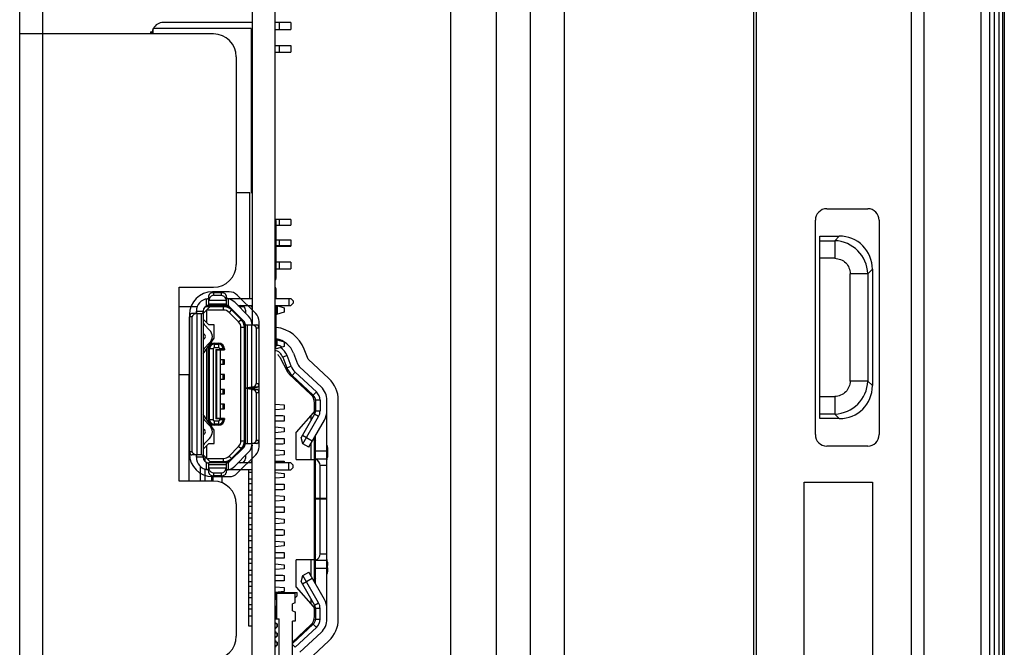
# Model space of a CAD drawing. Header units: millimetres. Extents: x 0 to 1852, y 0 to 1359.
# Tile 9 of 54: x 119 to 162, y 621 to 649. Entities that reach past the tile are written whole.
import ezdxf

# ---------------------------------------------------------------- set-up
doc = ezdxf.new("R2010")
doc.units = ezdxf.units.MM
doc.header["$LTSCALE"] = 65.395
doc.layers.get('0').update_dxf_attribs({"linetype": 'CONTINUOUS'})
for name, color, linetype in [('5_ALL_CURVES', 7, 'CONTINUOUS'), ('7_ALL_FEATURES', 7, 'CONTINUOUS'), ('FEATURE', 7, 'CONTINUOUS')]:
    doc.layers.add(name, color=color, linetype=linetype)

msp = doc.modelspace()

# ---------------------------------------------------------------- linework, layer by layer
at = {"color": 3, "linetype": 'Continuous'}
for p, q in [((143.087, 420.543), (143.087, 757.443)), ((140.087, 756.243), (140.087, 421.743)), ((162.295, 748.443), (162.295, 429.543))]:
    msp.add_line(p, q, dxfattribs=at)
at = {"color": 7, "linetype": 'Continuous'}
for p, q in [((158.299, 429.543), (158.299, 748.443)), ((161.74, 429.543), (161.74, 748.443)), ((161.94, 429.743), (161.94, 748.243)), ((162.375, 748.443), (162.375, 429.543)), ((162.145, 433.523), (162.145, 746.743)), ((141.587, 433.333), (141.587, 745.333)), ((161.34, 744.443), (161.34, 433.543)), ((151.387, 517.343), (151.387, 671.343)), ((151.488, 671.343), (151.488, 517.343)), ((158.84, 671.343), (158.84, 517.343)), ((129.387, 658.993), (129.387, 635.243)), ((130.387, 518.993), (130.387, 658.993)), ((129.387, 648.493), (125.487, 648.493)), ((131.087, 648.493), (130.387, 648.493)), ((130.587, 648.193), (130.587, 648.493)), ((131.087, 648.493), (131.087, 648.193)), ((124.927, 648.093), (124.927, 647.993)), ((124.927, 648.093), (125.037, 648.093)), ((124.987, 647.993), (124.987, 648.093)), ((125.037, 647.993), (125.037, 648.233)), ((129.337, 648.233), (125.037, 648.233)), ((129.337, 648.233), (129.337, 641.018)), ((129.387, 648.193), (129.337, 648.193)), ((129.337, 648.093), (129.387, 648.093)), ((130.387, 648.193), (131.087, 648.193)), ((129.337, 647.493), (129.387, 647.493)), ((130.387, 647.493), (131.087, 647.493)), ((130.587, 647.193), (130.587, 647.493)), ((131.087, 647.493), (131.087, 647.193)), ((129.387, 647.193), (129.337, 647.193)), ((130.387, 647.193), (131.087, 647.193)), ((129.387, 646.443), (129.337, 646.443)), ((129.287, 641.033), (128.687, 641.033)), ((129.287, 636.393), (129.287, 641.033)), ((154.587, 640.333), (156.387, 640.333)), ((131.087, 639.868), (130.387, 639.868)), ((130.437, 637.283), (130.437, 639.783)), ((130.437, 639.618), (131.087, 639.618)), ((130.587, 639.618), (130.587, 639.868)), ((131.087, 639.868), (131.087, 639.618)), ((154.087, 630.433), (154.087, 639.833)), ((156.887, 639.833), (156.887, 630.433)), ((130.437, 638.968), (131.087, 638.968)), ((130.587, 638.693), (130.587, 638.968)), ((131.087, 638.968), (131.087, 638.693)), ((154.287, 631.133), (154.287, 639.133)), ((154.287, 639.133), (155.138, 639.133)), ((154.287, 638.933), (154.938, 638.933)), ((155.138, 639.133), (154.938, 638.933)), ((154.938, 638.933), (154.938, 638.16)), ((130.437, 638.718), (131.087, 638.718)), ((130.437, 638.693), (131.087, 638.693)), ((131.087, 637.993), (130.437, 637.993)), ((130.587, 637.693), (130.587, 637.993)), ((131.087, 637.993), (131.087, 637.693)), ((154.938, 638.16), (154.287, 638.16)), ((130.437, 637.693), (131.087, 637.693)), ((155.614, 632.782), (155.614, 637.484)), ((156.387, 637.484), (155.614, 637.484)), ((156.387, 637.484), (156.587, 637.684)), ((156.387, 637.484), (156.387, 632.782)), ((156.587, 637.684), (156.587, 632.582)), ((127.687, 636.657), (127.687, 636.541)), ((127.687, 636.657), (128.037, 636.657)), ((128.037, 636.541), (128.037, 636.657)), ((130.437, 636.393), (130.437, 636.803)), ((127.387, 636.093), (127.387, 636.379)), ((127.487, 636.108), (127.487, 636.531)), ((127.487, 636.171), (128.237, 636.171)), ((127.494, 636.33), (128.231, 636.33)), ((127.687, 636.541), (128.037, 636.541)), ((128.237, 636.531), (128.237, 636.171)), ((128.237, 636.393), (129.387, 636.393)), ((128.337, 636.393), (128.337, 636.093)), ((129.229, 635.625), (128.619, 636.235)), ((130.387, 636.393), (131.087, 636.393)), ((130.987, 636.393), (130.987, 636.093)), ((131.087, 636.393), (131.187, 636.293)), ((131.087, 636.093), (131.187, 636.193)), ((131.187, 636.293), (131.187, 636.193)), ((126.975, 636.033), (126.187, 636.033)), ((126.937, 635.743), (126.736, 635.743)), ((126.937, 635.743), (126.937, 635.843)), ((126.937, 635.843), (127.237, 635.843)), ((126.969, 629.543), (126.969, 635.743)), ((126.969, 635.743), (127.159, 635.743)), ((127.159, 629.543), (127.159, 635.743)), ((127.237, 635.743), (127.537, 636.043)), ((127.237, 635.843), (127.237, 629.443)), ((127.527, 636.033), (127.328, 636.033)), ((127.387, 635.893), (127.387, 635.343)), ((127.437, 635.893), (127.437, 635.943)), ((128.125, 635.893), (127.437, 635.893)), ((128.337, 636.093), (127.487, 636.093)), ((127.537, 636.043), (128.384, 636.043)), ((128.125, 635.893), (128.125, 636.043)), ((128.31, 636.093), (128.333, 636.093)), ((128.479, 635.896), (128.373, 635.79)), ((128.373, 635.79), (128.79, 635.371)), ((129.017, 635.413), (128.407, 636.023)), ((128.479, 635.896), (128.896, 635.477)), ((128.761, 636.093), (129.387, 636.093)), ((129.03, 636.033), (128.821, 636.033)), ((129.087, 635.893), (129.087, 635.767)), ((130.387, 636.093), (131.087, 636.093)), ((130.437, 634.303), (130.437, 636.093)), ((130.453, 636.095), (130.453, 635.691)), ((130.792, 635.793), (130.453, 635.691)), ((130.459, 636.093), (130.792, 635.993)), ((130.492, 635.703), (130.492, 636.083)), ((130.792, 635.993), (130.792, 635.793)), ((126.642, 629.693), (126.642, 635.593)), ((126.758, 635.593), (126.642, 635.593)), ((126.758, 629.693), (126.758, 635.593)), ((127.487, 635.243), (127.237, 635.493)), ((128.79, 635.371), (128.896, 635.477)), ((129.042, 629.906), (129.042, 635.38)), ((129.387, 635.343), (129.38, 635.315)), ((127.308, 634.804), (127.237, 634.874)), ((127.52, 635.016), (127.275, 635.261)), ((127.717, 635.243), (127.487, 635.243)), ((127.717, 634.657), (127.717, 635.243)), ((128.892, 630.162), (128.892, 635.124)), ((129.042, 635.124), (128.892, 635.124)), ((129.087, 630.043), (129.087, 635.243)), ((129.087, 635.243), (129.588, 635.243)), ((129.166, 635.243), (129.166, 632.483)), ((129.355, 635.243), (129.355, 632.516)), ((129.566, 635.093), (129.566, 632.667)), ((129.683, 635.093), (129.566, 635.093)), ((129.683, 635.093), (129.683, 632.667)), ((127.237, 634.592), (127.308, 634.662)), ((127.237, 633.972), (127.717, 634.657)), ((127.275, 634.205), (127.52, 634.45)), ((127.717, 634.443), (127.717, 634.243)), ((127.717, 634.443), (127.917, 634.443)), ((127.917, 634.243), (127.917, 634.443)), ((129.087, 634.641), (129.042, 634.641)), ((129.087, 634.541), (129.042, 634.541)), ((130.437, 634.598), (130.787, 634.493)), ((130.448, 634.595), (130.448, 634.343)), ((130.487, 634.343), (130.487, 634.583)), ((130.787, 634.493), (130.787, 634.293)), ((127.387, 634.186), (127.387, 631.1)), ((127.467, 631.093), (127.467, 634.193)), ((127.667, 634.193), (127.467, 634.193)), ((127.517, 631.093), (127.517, 634.193)), ((127.667, 634.193), (127.667, 631.093)), ((127.717, 634.393), (127.917, 634.393)), ((127.917, 634.243), (127.717, 634.243)), ((127.787, 634.168), (127.787, 631.118)), ((127.787, 634.168), (127.806, 634.143)), ((127.787, 634.168), (128.117, 634.168)), ((127.806, 634.143), (128.167, 634.143)), ((127.837, 631.143), (127.837, 634.143)), ((127.967, 634.143), (127.967, 634.193)), ((128.167, 634.193), (127.967, 634.193)), ((127.997, 631.143), (127.997, 634.143)), ((128.117, 634.168), (128.092, 634.143)), ((128.117, 634.193), (128.117, 634.168)), ((128.167, 634.193), (128.167, 634.143)), ((130.787, 634.293), (130.387, 634.173)), ((130.487, 634.343), (130.448, 634.343)), ((131.198, 634.005), (131.378, 633.54)), ((128.167, 633.718), (127.997, 633.718)), ((128.117, 633.518), (128.117, 633.718)), ((128.167, 633.518), (128.167, 633.718)), ((130.591, 633.828), (130.929, 633.192)), ((130.919, 633.896), (130.732, 633.824)), ((130.732, 633.824), (130.912, 633.36)), ((131.099, 633.432), (130.919, 633.896)), ((127.997, 633.518), (128.167, 633.518)), ((130.912, 633.36), (131.099, 633.432)), ((131.273, 633.174), (131.136, 633.028)), ((132.204, 632.303), (131.273, 633.174)), ((131.478, 633.393), (132.409, 632.522)), ((126.642, 633.053), (126.187, 633.053)), ((128.167, 633.068), (127.997, 633.068)), ((127.997, 632.868), (128.167, 632.868)), ((128.117, 632.868), (128.117, 633.068)), ((128.167, 632.868), (128.167, 633.068)), ((131.008, 633.088), (131.958, 632.197)), ((131.136, 633.028), (132.067, 632.157)), ((156.387, 632.782), (155.614, 632.782)), ((156.587, 632.582), (156.387, 632.782)), ((128.167, 632.418), (127.997, 632.418)), ((128.117, 632.218), (128.117, 632.418)), ((128.167, 632.218), (128.167, 632.418)), ((129.087, 632.483), (129.398, 632.483)), ((129.398, 632.453), (129.087, 632.453)), ((129.355, 632.516), (129.166, 632.483)), ((129.166, 632.453), (129.166, 630.043)), ((129.166, 632.453), (129.355, 632.42)), ((129.355, 632.516), (129.379, 632.518)), ((129.355, 632.42), (129.355, 630.043)), ((129.379, 632.418), (129.355, 632.42)), ((129.599, 632.518), (129.379, 632.518)), ((129.379, 632.418), (129.599, 632.418)), ((129.387, 632.483), (129.387, 632.453)), ((129.398, 632.483), (129.599, 632.518)), ((129.599, 632.418), (129.398, 632.453)), ((129.566, 632.667), (129.683, 632.667)), ((132.067, 632.157), (132.204, 632.303)), ((127.997, 632.218), (128.167, 632.218)), ((129.566, 632.269), (129.566, 630.193)), ((129.683, 632.269), (129.566, 632.269)), ((129.683, 632.269), (129.683, 630.193)), ((132.162, 631.938), (132.162, 631.473)), ((132.362, 631.938), (132.162, 631.938)), ((132.362, 631.938), (132.362, 631.473)), ((132.662, 622.348), (132.662, 631.938)), ((154.287, 632.106), (154.938, 632.106)), ((154.938, 632.106), (154.938, 631.333)), ((128.167, 631.768), (127.997, 631.768)), ((127.997, 631.568), (128.167, 631.568)), ((128.117, 631.568), (128.117, 631.768)), ((128.167, 631.568), (128.167, 631.768)), ((130.387, 631.768), (130.782, 631.733)), ((130.782, 631.553), (130.387, 631.518)), ((130.782, 631.733), (130.782, 631.553)), ((132.117, 631.315), (132.117, 631.831)), ((132.162, 631.473), (132.362, 631.473)), ((127.717, 630.629), (127.237, 631.314)), ((127.52, 630.836), (127.275, 631.081)), ((127.467, 631.093), (127.667, 631.093)), ((127.717, 631.043), (127.717, 630.843)), ((127.717, 631.043), (127.917, 631.043)), ((127.787, 631.118), (127.806, 631.143)), ((128.117, 631.118), (127.787, 631.118)), ((128.167, 631.143), (127.806, 631.143)), ((127.917, 630.843), (127.917, 631.043)), ((127.967, 631.093), (127.967, 631.143)), ((127.967, 631.093), (128.167, 631.093)), ((128.092, 631.143), (128.117, 631.118)), ((128.117, 631.118), (128.117, 631.093)), ((128.167, 631.143), (128.167, 631.093)), ((130.387, 631.268), (130.732, 631.268)), ((130.732, 631.018), (130.387, 631.018)), ((130.732, 631.268), (130.782, 631.263)), ((130.782, 631.023), (130.732, 631.018)), ((130.782, 631.263), (130.782, 631.023)), ((132.067, 631.386), (131.317, 630.543)), ((132.122, 631.323), (131.535, 630.305)), ((131.608, 630.032), (132.295, 631.223)), ((131.868, 629.882), (132.555, 631.073)), ((131.967, 631.055), (131.967, 631.274)), ((132.295, 631.223), (132.122, 631.323)), ((154.938, 631.333), (154.287, 631.333)), ((155.138, 631.133), (154.287, 631.133)), ((154.938, 631.333), (155.138, 631.133)), ((127.308, 630.624), (127.237, 630.694)), ((127.917, 630.893), (127.717, 630.893)), ((127.917, 630.843), (127.717, 630.843)), ((127.717, 630.043), (127.717, 630.629)), ((129.042, 630.746), (129.087, 630.746)), ((129.087, 630.646), (129.042, 630.646)), ((130.387, 630.768), (130.782, 630.733)), ((130.782, 630.553), (130.387, 630.518)), ((130.782, 630.733), (130.782, 630.553)), ((127.237, 630.412), (127.308, 630.482)), ((127.275, 630.025), (127.52, 630.27)), ((128.892, 630.162), (129.042, 630.162)), ((129.566, 630.193), (129.683, 630.193)), ((130.387, 630.268), (130.732, 630.268)), ((130.732, 630.268), (130.782, 630.263)), ((130.782, 630.263), (130.782, 630.023)), ((131.317, 629.343), (131.317, 630.543)), ((131.608, 630.032), (131.535, 630.305)), ((132.018, 630.142), (131.585, 630.392)), ((132.117, 623.971), (132.117, 630.315)), ((132.164, 630.193), (132.117, 630.193)), ((132.162, 630.19), (132.117, 630.122)), ((132.162, 623.893), (132.162, 630.393)), ((126.642, 629.693), (126.758, 629.693)), ((127.237, 629.793), (127.487, 630.043)), ((127.387, 629.943), (127.387, 629.393)), ((127.487, 630.043), (127.717, 630.043)), ((128.79, 629.915), (128.373, 629.496)), ((128.407, 629.263), (129.017, 629.873)), ((128.896, 629.809), (128.479, 629.39)), ((128.896, 629.809), (128.79, 629.915)), ((129.087, 630.043), (129.355, 630.043)), ((129.38, 629.971), (129.387, 629.943)), ((129.387, 518.993), (129.387, 630.043)), ((129.588, 630.043), (129.387, 630.043)), ((130.732, 630.018), (130.387, 630.018)), ((130.387, 629.768), (130.782, 629.733)), ((130.782, 630.023), (130.732, 630.018)), ((130.782, 629.733), (130.782, 629.553)), ((131.868, 629.882), (131.608, 630.032)), ((131.967, 629.343), (131.967, 630.055)), ((132.117, 630.043), (132.162, 630.043)), ((132.128, 630.043), (132.162, 630.095)), ((132.128, 629.243), (132.128, 630.043)), ((132.162, 629.723), (132.662, 629.723)), ((132.692, 629.693), (132.692, 629.593)), ((156.387, 629.933), (154.587, 629.933)), ((126.937, 629.543), (126.736, 629.543)), ((126.937, 629.443), (126.937, 629.543)), ((127.237, 629.443), (126.937, 629.443)), ((127.159, 629.543), (126.969, 629.543)), ((127.537, 629.243), (127.237, 629.543)), ((127.312, 629.468), (127.312, 629.265)), ((127.437, 629.343), (127.437, 629.393)), ((127.437, 629.393), (128.125, 629.393)), ((128.125, 629.243), (128.125, 629.393)), ((128.373, 629.496), (128.479, 629.39)), ((128.619, 629.051), (129.229, 629.661)), ((129.087, 629.519), (129.087, 629.393)), ((129.376, 629.293), (129.387, 629.293)), ((130.782, 629.553), (130.387, 629.518)), ((130.387, 629.268), (130.732, 629.268)), ((130.732, 629.268), (130.782, 629.263)), ((130.782, 629.263), (130.782, 629.193)), ((131.317, 629.343), (132.117, 629.343)), ((132.162, 629.373), (132.662, 629.373)), ((127.112, 628.393), (127.112, 629.045)), ((127.312, 628.925), (127.312, 628.393)), ((127.387, 628.907), (127.387, 629.193)), ((128.337, 629.193), (127.487, 629.193)), ((127.487, 628.755), (127.487, 629.178)), ((128.237, 629.115), (127.487, 629.115)), ((128.231, 628.957), (127.494, 628.957)), ((128.384, 629.243), (127.537, 629.243)), ((127.612, 629.193), (127.612, 629.243)), ((127.662, 629.243), (127.662, 629.193)), ((128.237, 629.115), (128.237, 628.755)), ((129.387, 628.893), (128.237, 628.893)), ((128.337, 629.193), (128.337, 628.893)), ((129.387, 629.193), (128.761, 629.193)), ((129.242, 622.043), (129.242, 628.893)), ((131.087, 629.193), (130.387, 629.193)), ((130.387, 628.893), (131.087, 628.893)), ((130.987, 628.893), (130.987, 629.193)), ((131.087, 629.193), (131.187, 629.093)), ((131.087, 628.893), (131.187, 628.993)), ((131.187, 628.993), (131.187, 629.093)), ((132.117, 629.243), (132.162, 629.243)), ((132.117, 629.164), (132.162, 629.096)), ((132.117, 629.093), (132.164, 629.093)), ((132.162, 629.191), (132.128, 629.243)), ((132.362, 627.643), (132.362, 629.073)), ((132.662, 629.073), (132.362, 629.073)), ((127.612, 628.393), (127.612, 628.639)), ((127.662, 628.631), (127.662, 628.393)), ((127.687, 628.746), (127.687, 628.629)), ((128.037, 628.746), (127.687, 628.746)), ((128.037, 628.629), (127.687, 628.629)), ((128.037, 628.629), (128.037, 628.746)), ((128.062, 628.318), (128.062, 628.631)), ((129.242, 628.793), (129.387, 628.793)), ((129.242, 628.493), (129.387, 628.493)), ((130.387, 628.768), (130.782, 628.733)), ((130.782, 628.553), (130.387, 628.518)), ((130.782, 628.733), (130.782, 628.553)), ((129.242, 628.293), (129.387, 628.293)), ((129.242, 627.993), (129.387, 627.993)), ((130.387, 628.268), (130.732, 628.268)), ((130.732, 628.018), (130.387, 628.018)), ((130.732, 628.268), (130.782, 628.263)), ((130.782, 628.023), (130.732, 628.018)), ((130.782, 628.263), (130.782, 628.023)), ((153.599, 608.343), (153.599, 628.343)), ((153.599, 628.343), (156.599, 628.343)), ((156.599, 628.343), (156.599, 608.343)), ((129.242, 627.793), (129.387, 627.793)), ((130.387, 627.768), (130.782, 627.733)), ((130.782, 627.553), (130.387, 627.518)), ((130.782, 627.733), (130.782, 627.553)), ((132.162, 627.643), (132.662, 627.643)), ((132.162, 627.613), (132.662, 627.613)), ((132.362, 625.213), (132.362, 627.613)), ((132.642, 627.613), (132.642, 627.643)), ((129.242, 627.493), (129.387, 627.493)), ((129.242, 627.293), (129.387, 627.293)), ((130.387, 627.268), (130.732, 627.268)), ((130.732, 627.268), (130.782, 627.263)), ((130.782, 627.263), (130.782, 627.023)), ((129.242, 626.993), (129.387, 626.993)), ((129.242, 626.793), (129.387, 626.793)), ((130.732, 627.018), (130.387, 627.018)), ((130.387, 626.768), (130.782, 626.733)), ((130.782, 627.023), (130.732, 627.018)), ((130.782, 626.733), (130.782, 626.553)), ((129.242, 626.493), (129.387, 626.493)), ((129.242, 626.293), (129.387, 626.293)), ((130.782, 626.553), (130.387, 626.518)), ((130.387, 626.268), (130.732, 626.268)), ((130.732, 626.268), (130.782, 626.263)), ((130.782, 626.263), (130.782, 626.023)), ((129.242, 625.993), (129.387, 625.993)), ((130.732, 626.018), (130.387, 626.018)), ((130.782, 626.023), (130.732, 626.018)), ((129.242, 625.793), (129.387, 625.793)), ((129.242, 625.493), (129.387, 625.493)), ((130.387, 625.768), (130.782, 625.733)), ((130.782, 625.553), (130.387, 625.518)), ((130.782, 625.733), (130.782, 625.553)), ((129.242, 625.293), (129.387, 625.293)), ((129.242, 624.993), (129.387, 624.993)), ((130.387, 625.268), (130.732, 625.268)), ((130.732, 625.018), (130.387, 625.018)), ((130.732, 625.268), (130.782, 625.263)), ((130.782, 625.023), (130.732, 625.018)), ((130.782, 625.263), (130.782, 625.023)), ((131.317, 623.743), (131.317, 624.943)), ((132.117, 624.943), (131.317, 624.943)), ((131.967, 624.231), (131.967, 624.943)), ((132.164, 625.193), (132.117, 625.193)), ((132.162, 625.19), (132.117, 625.122)), ((132.117, 625.043), (132.162, 625.043)), ((132.128, 625.043), (132.162, 625.095)), ((132.128, 624.243), (132.128, 625.043)), ((132.362, 625.213), (132.662, 625.213)), ((129.242, 624.793), (129.387, 624.793)), ((130.387, 624.768), (130.782, 624.733)), ((130.782, 624.553), (130.387, 624.518)), ((130.782, 624.733), (130.782, 624.553)), ((132.662, 624.913), (132.162, 624.913)), ((132.662, 624.563), (132.162, 624.563)), ((132.692, 624.593), (132.692, 624.693)), ((129.242, 624.493), (129.387, 624.493)), ((129.242, 624.293), (129.387, 624.293)), ((130.387, 624.268), (130.732, 624.268)), ((130.732, 624.268), (130.782, 624.263)), ((130.782, 624.263), (130.782, 624.023)), ((131.535, 623.981), (131.608, 624.254)), ((131.585, 623.894), (132.018, 624.144)), ((131.608, 624.254), (131.868, 624.404)), ((132.295, 623.063), (131.608, 624.254)), ((132.555, 623.213), (131.868, 624.404)), ((132.117, 624.243), (132.162, 624.243)), ((132.117, 624.164), (132.162, 624.096)), ((132.117, 624.093), (132.164, 624.093)), ((132.162, 624.191), (132.128, 624.243)), ((129.242, 623.993), (129.387, 623.993)), ((129.242, 623.793), (129.387, 623.793)), ((130.732, 624.018), (130.387, 624.018)), ((130.387, 623.768), (130.782, 623.733)), ((130.782, 624.023), (130.732, 624.018)), ((130.782, 623.733), (130.782, 623.553)), ((131.317, 623.743), (132.067, 622.9)), ((131.535, 623.981), (132.122, 622.963)), ((129.242, 623.493), (129.387, 623.493)), ((129.242, 623.293), (129.387, 623.293)), ((130.782, 623.553), (130.387, 623.518)), ((130.467, 623.213), (130.387, 623.213)), ((130.407, 623.217), (130.407, 623.353)), ((130.457, 623.46), (130.457, 623.213)), ((131.277, 623.463), (130.461, 623.463)), ((130.467, 622.913), (130.467, 623.213)), ((130.547, 623.513), (131.357, 623.513)), ((130.547, 623.493), (130.637, 623.493)), ((130.567, 623.493), (130.567, 623.513)), ((131.277, 623.063), (131.277, 623.513)), ((131.357, 623.363), (131.277, 623.283)), ((131.357, 623.363), (131.357, 623.513)), ((131.967, 623.012), (131.967, 623.231)), ((129.242, 622.993), (129.387, 622.993)), ((129.242, 622.793), (129.387, 622.793)), ((130.387, 622.913), (130.467, 622.913)), ((130.407, 622.363), (130.407, 622.909)), ((130.457, 622.913), (130.457, 622.363)), ((131.277, 623.063), (131.157, 623.013)), ((131.157, 622.713), (131.157, 623.013)), ((132.117, 622.455), (132.117, 622.971)), ((132.122, 622.963), (132.295, 623.063)), ((132.162, 622.813), (132.162, 622.348)), ((132.362, 622.813), (132.162, 622.813)), ((132.362, 622.348), (132.362, 622.813)), ((129.242, 622.493), (129.387, 622.493)), ((130.407, 622.363), (130.567, 622.363)), ((130.567, 610.163), (130.567, 622.363)), ((131.157, 622.713), (131.277, 622.663)), ((131.277, 622.663), (131.277, 622.263)), ((132.162, 622.348), (132.362, 622.348)), ((129.387, 622.043), (129.242, 622.043)), ((130.478, 622.138), (130.387, 622.138)), ((130.387, 621.988), (130.467, 621.988)), ((130.417, 622.138), (130.417, 622.203)), ((130.417, 621.923), (130.417, 621.988)), ((130.467, 622.138), (130.467, 621.988)), ((130.478, 622.138), (130.478, 621.988)), ((131.157, 610.263), (131.157, 622.263)), ((131.277, 622.263), (131.157, 622.263)), ((132.067, 622.129), (131.157, 621.278)), ((131.959, 622.09), (131.157, 621.338)), ((131.273, 621.112), (132.203, 621.983)), ((132.204, 621.983), (132.067, 622.129)), ((130.478, 621.738), (130.387, 621.738)), ((130.387, 621.588), (130.467, 621.588)), ((130.417, 621.738), (130.417, 621.803)), ((130.417, 621.523), (130.417, 621.588)), ((130.467, 621.738), (130.467, 621.588)), ((130.478, 621.738), (130.478, 621.588)), ((131.478, 620.893), (132.409, 621.764)), ((130.478, 621.338), (130.387, 621.338)), ((130.387, 621.188), (130.467, 621.188)), ((130.417, 621.338), (130.417, 621.403)), ((130.417, 621.123), (130.417, 621.188)), ((130.467, 621.338), (130.467, 621.188)), ((130.478, 621.338), (130.478, 621.188)), ((131.157, 621.236), (131.273, 621.112))]:
    msp.add_line(p, q, dxfattribs=at)
for centre, radius, start, end in [((125.487, 647.993), 0.5, 90, 151.1321), ((125.487, 647.993), 0.5, 154.3734, 168.463), ((154.587, 639.833), 0.5, 90, 180), ((156.387, 639.833), 0.5, 0, 90), ((130.337, 639.783), 0.1, 0, 59.6683), ((154.886, 637.431), 1.502, 2.0077, 87.9926), ((130.337, 637.283), 0.1, 300.3317, 360), ((130.337, 636.803), 0.1, 0, 59.6683), ((127.487, 635.843), 0.55, 96.0704, 180), ((128.327, 644.712), 8.319, 269.8861, 270.0211), ((128.237, 635.853), 0.54, 45, 80.1776), ((127.487, 635.843), 0.25, 90, 180), ((128.125, 636.043), 0.08, 141.3178, 180), ((128.125, 635.543), 0.5, 44.9047, 90), ((128.125, 635.543), 0.35, 44.9037, 90.0063), ((128.125, 636.043), 0.08, 0, 38.7257), ((128.237, 635.853), 0.24, 45, 90), ((128.887, 635.893), 0.2, 0, 90), ((128.887, 635.893), 0.5, 12.9204, 23.6679), ((127.366, 635.352), 0.129, 180, 225), ((128.542, 635.124), 0.35, 0, 44.9048), ((128.542, 635.124), 0.5, 0, 44.9047), ((128.847, 635.243), 0.24, 0, 45), ((128.847, 635.243), 0.54, 0, 45), ((127.237, 634.733), 0.4, 315, 45), ((127.237, 634.733), 0.1, 315, 45), ((127.717, 634.193), 0.25, 90, 180), ((127.917, 634.193), 0.25, 0, 90), ((130.266, 633.643), 1, 21.193, 80.114), ((127.366, 634.114), 0.129, 135, 180), ((127.717, 634.193), 0.2, 90, 180), ((127.717, 634.193), 0.05, 89.992, 179.9991), ((127.917, 634.193), 0.2, 0, 90), ((127.917, 634.193), 0.05, 359.9907, 89.9983), ((130.266, 633.643), 0.5, 21.193, 76.2386), ((130.337, 634.303), 0.1, 300.3317, 360), ((130.266, 633.643), 0.7, 21.193, 59.4495), ((130.149, 633.593), 0.5, 27.9795, 43.5455), ((131.751, 633.685), 0.9, 201.193, 226.9051), ((131.282, 633.379), 0.4, 207.9795, 226.85), ((131.751, 633.685), 0.7, 201.193, 226.9062), ((131.751, 633.685), 0.4, 201.193, 226.9062), ((154.885, 632.835), 1.502, 272.0089, 357.9911), ((131.862, 631.938), 0.5, 0, 46.9062), ((131.862, 631.938), 0.8, 0, 46.9062), ((131.617, 631.831), 0.5, 0, 46.9573), ((131.862, 631.938), 0.3, 0, 46.9062), ((131.917, 631.519), 0.2, 318.3665, 360), ((131.862, 631.473), 0.3, 330, 360), ((131.862, 631.473), 0.5, 330, 360), ((131.862, 631.473), 0.8, 330, 360), ((127.366, 631.172), 0.129, 180, 225), ((127.717, 631.093), 0.25, 180, 270), ((127.717, 631.093), 0.2, 180, 270), ((127.717, 631.093), 0.05, 179.9912, 269.9991), ((127.917, 631.093), 0.25, 270, 360), ((127.917, 631.093), 0.2, 270, 360), ((127.917, 631.093), 0.05, 269.9915, 359.9991), ((127.237, 630.553), 0.1, 315, 45), ((127.237, 630.553), 0.4, 315, 45), ((128.542, 630.162), 0.35, 315.0954, 0.0001), ((128.542, 630.162), 0.5, 315.0953, 360), ((154.587, 630.433), 0.5, 180, 270), ((156.387, 630.433), 0.5, 270, 360), ((127.366, 629.934), 0.129, 135, 180), ((128.847, 630.043), 0.24, 315, 360), ((128.847, 630.043), 0.54, 315, 360), ((127.487, 629.443), 0.55, 180, 263.9297), ((127.487, 629.443), 0.25, 180, 270), ((128.125, 629.743), 0.35, 269.9826, 315.0959), ((128.125, 629.743), 0.5, 270, 315.0953), ((128.237, 629.433), 0.24, 270, 315), ((128.887, 629.393), 0.2, 270, 360), ((128.887, 629.393), 0.5, 336.3321, 347.0796), ((132.062, 629.073), 0.3, 359.9994, 70.5293), ((131.735, 629.527), 0.952, 347.0665, 348.8276), ((131.642, 629.546), 1.047, 348.8243, 350.3423), ((131.482, 629.572), 1.209, 350.3993, 353.7103), ((128.125, 629.243), 0.08, 180, 218.6822), ((128.125, 629.243), 0.08, 321.7895, 360), ((128.237, 629.433), 0.54, 280.5805, 315), ((132.062, 625.213), 0.3, 289.4696, 0.0018), ((131.735, 624.759), 0.952, 11.1732, 12.9336), ((131.642, 624.74), 1.047, 9.6577, 11.1765), ((131.513, 624.719), 1.178, 6.2459, 9.6445), ((130.547, 623.353), 0.16, 90, 180), ((130.547, 623.353), 0.14, 90, 180), ((130.597, 623.463), 0.05, 36.8517, 90.0182), ((131.862, 622.813), 0.8, 0, 30), ((131.917, 622.767), 0.2, 0, 41.6335), ((131.862, 622.813), 0.3, 0, 30), ((131.862, 622.813), 0.5, 0, 30), ((131.617, 622.455), 0.5, 313.15, 0.1073), ((131.862, 622.348), 0.3, 313.0938, 360), ((131.862, 622.348), 0.5, 313.0433, 360), ((131.862, 622.348), 0.8, 313.0938, 360)]:
    msp.add_arc(centre, radius, start, end, dxfattribs=at)
for centre, major_axis, ratio, start_param, end_param in [((127.387, 636.46), (0.1, 0), 0.812678, 4.712389, 6.283185), ((130.448, 634.043), (0.3, 0), 1, 1.570796, 1.614759), ((130.487, 634.043), (0.3, 0), 1, 0.827619, 1.570796), ((129.355, 632.667), (0.211, 0), 0.710872, -1.460139, 0), ((129.355, 632.269), (0.211, 0), 0.710872, 0, 1.460139), ((155.034, 632.686), (-1.134, 1.134), 0.935113, 2.389713, 3.893472), ((127.387, 628.826), (0.1, 0), 0.812678, 6.283185, 7.853982)]:
    msp.add_ellipse(centre, major_axis=major_axis, ratio=ratio, start_param=start_param, end_param=end_param, dxfattribs=at)
for points, knots in [([(156.587, 637.684), (156.587, 638.055), (156.289, 638.835), (155.509, 639.133), (155.138, 639.133)], [0, 0, 0, 0, 0.500045, 1, 1, 1, 1]), ([(154.938, 638.16), (155.111, 638.154), (155.478, 638.024), (155.609, 637.657), (155.614, 637.484)], [0, 0, 0, 0, 0.500007, 1, 1, 1, 1]), ([(127.687, 636.657), (127.662, 636.657), (127.612, 636.651), (127.547, 636.625), (127.507, 636.59), (127.49, 636.556), (127.487, 636.539), (127.487, 636.531)], [0, 0, 0, 0, 0.298626, 0.571166, 0.80193, 0.903615, 1, 1, 1, 1]), ([(128.237, 636.531), (128.237, 636.539), (128.234, 636.556), (128.218, 636.59), (128.177, 636.625), (128.112, 636.651), (128.063, 636.657), (128.037, 636.657)], [0, 0, 0, 0, 0.096386, 0.19807, 0.428831, 0.701371, 1, 1, 1, 1]), ([(127.487, 636.298), (127.487, 636.306), (127.489, 636.317), (127.493, 636.327), (127.494, 636.33)], [0, 0, 0, 0, 0.74439, 1, 1, 1, 1]), ([(127.687, 636.541), (127.662, 636.541), (127.61, 636.526), (127.552, 636.472), (127.513, 636.405), (127.498, 636.355), (127.494, 636.33)], [0, 0, 0, 0, 0.249282, 0.499321, 0.749643, 1, 1, 1, 1]), ([(128.037, 636.541), (128.063, 636.541), (128.115, 636.526), (128.173, 636.472), (128.212, 636.405), (128.226, 636.355), (128.231, 636.33)], [0, 0, 0, 0, 0.249282, 0.499321, 0.749643, 1, 1, 1, 1]), ([(128.231, 636.33), (128.232, 636.327), (128.236, 636.317), (128.237, 636.306), (128.237, 636.298)], [0, 0, 0, 0, 0.255611, 1, 1, 1, 1]), ([(128.237, 636.171), (128.237, 636.162), (128.238, 636.144), (128.243, 636.127), (128.247, 636.12)], [0, 0, 0, 0, 0.551324, 1, 1, 1, 1]), ([(128.263, 636.394), (128.258, 636.395), (128.251, 636.396), (128.243, 636.398), (128.239, 636.4), (128.238, 636.402)], [0, 0, 0, 0, 0.546715, 0.793199, 1, 1, 1, 1]), ([(128.31, 636.393), (128.306, 636.393), (128.291, 636.393), (128.275, 636.393), (128.263, 636.394)], [0, 0, 0, 0, 0.254261, 1, 1, 1, 1]), ([(126.736, 635.743), (126.724, 635.743), (126.696, 635.733), (126.666, 635.698), (126.646, 635.649), (126.642, 635.612), (126.642, 635.593)], [0, 0, 0, 0, 0.196375, 0.427628, 0.700719, 1, 1, 1, 1]), ([(126.969, 635.743), (126.945, 635.743), (126.898, 635.737), (126.831, 635.711), (126.785, 635.671), (126.762, 635.629), (126.758, 635.605), (126.758, 635.593)], [0, 0, 0, 0, 0.249936, 0.499793, 0.749174, 0.874592, 1, 1, 1, 1]), ([(126.937, 635.843), (126.937, 635.834), (126.937, 635.815), (126.937, 635.788), (126.936, 635.766), (126.934, 635.751), (126.929, 635.743), (126.926, 635.743)], [0, 0, 0, 0, 0.270622, 0.538126, 0.795187, 0.911674, 1, 1, 1, 1]), ([(127.159, 635.743), (127.181, 635.743), (127.243, 635.751), (127.237, 635.815), (127.237, 635.843)], [0, 0, 0, 0, 0.443787, 1, 1, 1, 1]), ([(127.468, 636.095), (127.457, 636.094), (127.429, 636.093), (127.402, 636.093), (127.387, 636.093)], [0, 0, 0, 0, 0.438302, 1, 1, 1, 1]), ([(127.482, 636.1), (127.482, 636.099), (127.477, 636.097), (127.472, 636.096), (127.468, 636.095)], [0, 0, 0, 0, 0.203751, 1, 1, 1, 1]), ([(127.487, 636.108), (127.487, 636.105), (127.486, 636.102), (127.483, 636.1), (127.482, 636.1)], [0, 0, 0, 0, 0.712806, 1, 1, 1, 1]), ([(128.247, 636.12), (128.247, 636.119), (128.251, 636.113), (128.255, 636.108), (128.259, 636.105)], [0, 0, 0, 0, 0.259574, 1, 1, 1, 1]), ([(128.259, 636.105), (128.262, 636.103), (128.27, 636.098), (128.287, 636.094), (128.302, 636.093), (128.31, 636.093)], [0, 0, 0, 0, 0.188679, 0.526629, 1, 1, 1, 1]), ([(129.566, 635.093), (129.566, 635.105), (129.562, 635.129), (129.54, 635.171), (129.493, 635.211), (129.427, 635.237), (129.379, 635.243), (129.355, 635.243)], [0, 0, 0, 0, 0.125409, 0.250827, 0.500207, 0.750064, 1, 1, 1, 1]), ([(129.683, 635.093), (129.683, 635.112), (129.678, 635.149), (129.659, 635.198), (129.629, 635.233), (129.601, 635.243), (129.588, 635.243)], [0, 0, 0, 0, 0.299278, 0.572369, 0.803625, 1, 1, 1, 1]), ([(155.614, 632.782), (155.608, 632.609), (155.478, 632.243), (155.111, 632.111), (154.938, 632.106)], [0, 0, 0, 0, 0.499999, 1, 1, 1, 1]), ([(129.599, 632.518), (129.61, 632.52), (129.635, 632.533), (129.662, 632.568), (129.679, 632.615), (129.683, 632.649), (129.683, 632.667)], [0, 0, 0, 0, 0.199033, 0.433704, 0.705621, 1, 1, 1, 1]), ([(129.683, 632.269), (129.683, 632.287), (129.679, 632.321), (129.662, 632.368), (129.635, 632.403), (129.61, 632.416), (129.599, 632.418)], [0, 0, 0, 0, 0.294379, 0.566296, 0.800967, 1, 1, 1, 1]), ([(129.355, 630.043), (129.379, 630.043), (129.427, 630.049), (129.493, 630.075), (129.54, 630.115), (129.562, 630.157), (129.566, 630.181), (129.566, 630.193)], [0, 0, 0, 0, 0.249936, 0.499793, 0.749173, 0.874592, 1, 1, 1, 1]), ([(129.588, 630.043), (129.601, 630.043), (129.629, 630.053), (129.659, 630.088), (129.678, 630.137), (129.683, 630.174), (129.683, 630.193)], [0, 0, 0, 0, 0.196375, 0.427631, 0.700722, 1, 1, 1, 1]), ([(126.642, 629.693), (126.642, 629.674), (126.646, 629.637), (126.666, 629.588), (126.696, 629.553), (126.724, 629.543), (126.736, 629.543)], [0, 0, 0, 0, 0.299293, 0.572385, 0.803631, 1, 1, 1, 1]), ([(126.969, 629.543), (126.945, 629.543), (126.898, 629.549), (126.831, 629.575), (126.785, 629.615), (126.762, 629.657), (126.758, 629.681), (126.758, 629.693)], [0, 0, 0, 0, 0.249936, 0.499793, 0.749174, 0.874592, 1, 1, 1, 1]), ([(132.663, 629.972), (132.665, 629.962), (132.674, 629.921), (132.68, 629.879), (132.684, 629.847)], [0, 0, 0, 0, 0.238605, 1, 1, 1, 1]), ([(132.684, 629.847), (132.685, 629.834), (132.69, 629.783), (132.692, 629.732), (132.692, 629.693)], [0, 0, 0, 0, 0.245443, 1, 1, 1, 1]), ([(126.926, 629.543), (126.929, 629.543), (126.934, 629.535), (126.936, 629.52), (126.937, 629.498), (126.937, 629.471), (126.937, 629.452), (126.937, 629.443)], [0, 0, 0, 0, 0.088366, 0.204859, 0.46191, 0.729397, 1, 1, 1, 1]), ([(127.237, 629.443), (127.237, 629.471), (127.243, 629.535), (127.181, 629.543), (127.159, 629.543)], [0, 0, 0, 0, 0.556212, 1, 1, 1, 1]), ([(132.692, 629.593), (132.692, 629.58), (132.692, 629.529), (132.688, 629.477), (132.684, 629.439)], [0, 0, 0, 0, 0.253024, 1, 1, 1, 1]), ([(127.387, 629.193), (127.402, 629.193), (127.43, 629.193), (127.457, 629.192), (127.469, 629.191)], [0, 0, 0, 0, 0.562119, 1, 1, 1, 1]), ([(127.469, 629.191), (127.47, 629.19), (127.475, 629.189), (127.48, 629.188), (127.482, 629.186)], [0, 0, 0, 0, 0.298678, 1, 1, 1, 1]), ([(127.482, 629.186), (127.483, 629.186), (127.486, 629.184), (127.487, 629.181), (127.487, 629.178)], [0, 0, 0, 0, 0.286687, 1, 1, 1, 1]), ([(127.494, 628.957), (127.493, 628.959), (127.489, 628.969), (127.487, 628.98), (127.487, 628.988)], [0, 0, 0, 0, 0.25561, 1, 1, 1, 1]), ([(127.687, 628.746), (127.662, 628.746), (127.61, 628.761), (127.552, 628.814), (127.513, 628.881), (127.498, 628.931), (127.494, 628.957)], [0, 0, 0, 0, 0.249282, 0.499321, 0.749643, 1, 1, 1, 1]), ([(128.037, 628.746), (128.063, 628.746), (128.115, 628.761), (128.173, 628.814), (128.212, 628.881), (128.226, 628.931), (128.231, 628.957)], [0, 0, 0, 0, 0.249282, 0.499321, 0.749643, 1, 1, 1, 1]), ([(128.237, 628.988), (128.237, 628.98), (128.236, 628.969), (128.232, 628.959), (128.231, 628.957)], [0, 0, 0, 0, 0.744389, 1, 1, 1, 1]), ([(128.247, 629.166), (128.243, 629.159), (128.238, 629.142), (128.237, 629.124), (128.237, 629.115)], [0, 0, 0, 0, 0.448597, 1, 1, 1, 1]), ([(128.237, 628.882), (128.237, 628.885), (128.242, 628.888), (128.245, 628.889), (128.246, 628.889)], [0, 0, 0, 0, 0.705317, 1, 1, 1, 1]), ([(128.246, 628.889), (128.248, 628.889), (128.253, 628.891), (128.259, 628.891), (128.263, 628.892)], [0, 0, 0, 0, 0.23857, 1, 1, 1, 1]), ([(128.259, 629.182), (128.255, 629.178), (128.251, 629.173), (128.247, 629.167), (128.247, 629.166)], [0, 0, 0, 0, 0.740493, 1, 1, 1, 1]), ([(128.337, 629.193), (128.327, 629.193), (128.31, 629.193), (128.284, 629.192), (128.267, 629.187), (128.259, 629.182)], [0, 0, 0, 0, 0.366149, 0.636999, 1, 1, 1, 1]), ([(128.263, 628.892), (128.276, 628.893), (128.3, 628.893), (128.325, 628.893), (128.337, 628.893)], [0, 0, 0, 0, 0.493488, 1, 1, 1, 1]), ([(127.487, 628.755), (127.487, 628.747), (127.49, 628.73), (127.507, 628.696), (127.547, 628.661), (127.612, 628.635), (127.662, 628.629), (127.687, 628.629)], [0, 0, 0, 0, 0.096385, 0.19807, 0.428834, 0.701374, 1, 1, 1, 1]), ([(128.037, 628.629), (128.063, 628.629), (128.112, 628.635), (128.177, 628.661), (128.218, 628.696), (128.234, 628.73), (128.237, 628.747), (128.237, 628.755)], [0, 0, 0, 0, 0.29862, 0.571159, 0.801926, 0.903615, 1, 1, 1, 1]), ([(132.684, 624.847), (132.685, 624.834), (132.69, 624.783), (132.692, 624.732), (132.692, 624.693)], [0, 0, 0, 0, 0.245443, 1, 1, 1, 1]), ([(132.692, 624.593), (132.692, 624.58), (132.692, 624.529), (132.688, 624.477), (132.684, 624.439)], [0, 0, 0, 0, 0.253024, 1, 1, 1, 1]), ([(132.684, 624.439), (132.683, 624.428), (132.678, 624.386), (132.67, 624.345), (132.663, 624.314)], [0, 0, 0, 0, 0.260525, 1, 1, 1, 1]), ([(130.411, 623.213), (130.41, 623.213), (130.408, 623.213), (130.407, 623.216), (130.407, 623.217)], [0, 0, 0, 0, 0.499992, 1, 1, 1, 1]), ([(130.407, 622.909), (130.407, 622.91), (130.408, 622.913), (130.41, 622.913), (130.411, 622.913)], [0, 0, 0, 0, 0.500004, 1, 1, 1, 1])]:
    msp.add_open_spline(points, degree=3, knots=knots, dxfattribs=at)
at = {"layer": '5_ALL_CURVES', "color": 4, "linetype": 'Continuous'}
for p, q in [((128.378, 636.693), (127.637, 636.693)), ((129.541, 635.737), (128.732, 636.547)), ((126.637, 635.693), (126.637, 629.593)), ((129.687, 629.902), (129.687, 635.384)), ((128.732, 628.739), (129.541, 629.549)), ((127.637, 628.593), (128.378, 628.593))]:
    msp.add_line(p, q, dxfattribs=at)
for centre, radius, start, end in [((127.637, 635.693), 1, 90, 180), ((128.378, 636.193), 0.5, 45, 90), ((129.187, 635.384), 0.5, 0, 45), ((129.187, 629.902), 0.5, 315, 360), ((127.637, 629.593), 1, 180, 270), ((128.378, 629.093), 0.5, 270, 315)]:
    msp.add_arc(centre, radius, start, end, dxfattribs=at)
at = {"layer": '7_ALL_FEATURES', "color": 3, "linetype": 'Continuous'}
for p, q in [((119.187, 518.693), (119.187, 659.293)), ((127.687, 647.993), (119.187, 647.993)), ((120.187, 647.993), (120.187, 529.993)), ((128.687, 646.993), (128.687, 637.893)), ((126.187, 628.393), (126.187, 636.893)), ((126.187, 636.893), (127.687, 636.893)), ((127.687, 628.393), (126.187, 628.393)), ((128.687, 627.393), (128.687, 621.593))]:
    msp.add_line(p, q, dxfattribs=at)
at = {"layer": '7_ALL_FEATURES', "color": 7, "linetype": 'Continuous'}
for p, q in [((120.187, 648.993), (120.187, 647.993)), ((131.836, 633.742), (131.665, 634.185)), ((132.75, 632.887), (131.836, 633.742)), ((126.612, 633.053), (126.612, 628.393)), ((133.162, 622.348), (133.162, 631.938)), ((131.836, 620.544), (132.75, 621.399))]:
    msp.add_line(p, q, dxfattribs=at)
at = {"layer": '7_ALL_FEATURES', "color": 3, "linetype": 'Continuous'}
for centre, start, end in [((127.687, 646.993), 0, 90), ((127.687, 637.893), 270, 360), ((127.687, 627.393), 0, 90), ((127.687, 621.593), 270, 360)]:
    msp.add_arc(centre, 1, start, end, dxfattribs=at)
at = {"layer": '7_ALL_FEATURES', "color": 7, "linetype": 'Continuous'}
for centre, radius, start, end in [((130.266, 633.643), 1.5, 21.193, 83.2646), ((131.862, 631.938), 1.3, 0, 46.9062), ((131.862, 622.348), 1.3, 313.0938, 360)]:
    msp.add_arc(centre, radius, start, end, dxfattribs=at)
at = {"layer": 'FEATURE', "color": 7, "linetype": 'Continuous'}
msp.add_line((138.087, 651.293), (138.087, 526.693), dxfattribs=at)

doc.saveas('drawing.dxf')
